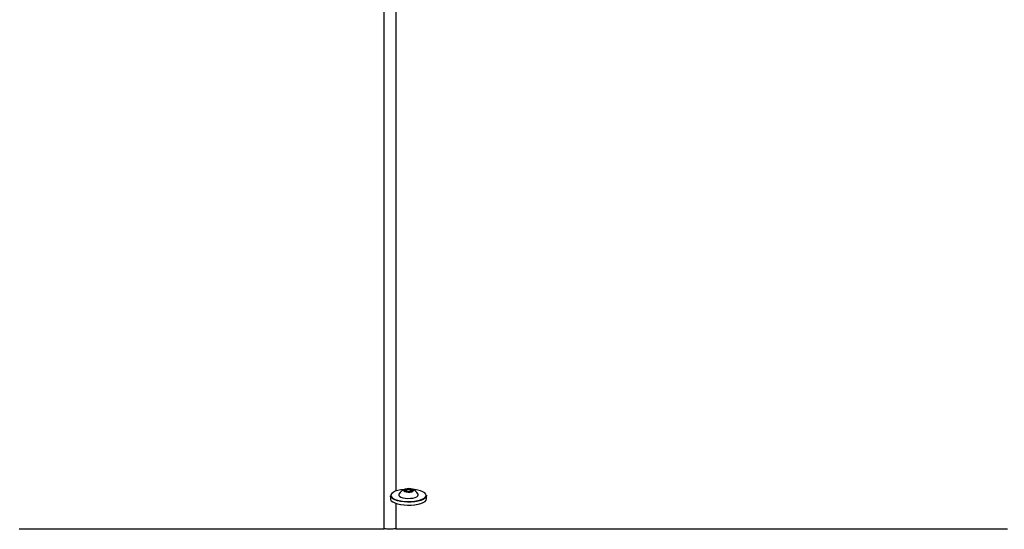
# Model space of a CAD drawing. Header units: millimetres. Extents: x 20 to 26560, y 16 to 17993.
# Tile 8 of 95: x 4862 to 5818, y 6649 to 7144. Entities that reach past the tile are written whole.
import ezdxf

# ---------------------------------------------------------------- set-up
doc = ezdxf.new("R2010")
doc.units = ezdxf.units.MM
doc.layers.add('COMPONENT_GEOMETRY', color=7, linetype='Continuous')
doc.styles.add('SLDTEXTSTYLE0', font='TXT', dxfattribs={"width": 0.75})
doc.dimstyles.new('SLDDIMSTYLE0', dxfattribs={"dimtxt": 150, "dimasz": 6.604, "dimexe": 0, "dimexo": 0.0625, "dimgap": 37.5, "dimtad": 0, "dimtih": 1, "dimtoh": 1, "dimdec": 0, "dimlfac": 0.5, "dimrnd": 1e-09, "dimzin": 12, "dimdsep": 46, "dimtxsty": 'SLDTEXTSTYLE0', "dimsah": 1, "dimcen": 0.09, "dimadec": 0, "dimazin": 3, "dimtfac": 1, "dimtdec": 0, "dimtofl": 0, "dimtmove": 0, "dimatfit": 3, "dimfxl": 1, "dimfrac": 2, "dimtolj": 1, "dimtzin": 12, "dimarcsym": 0})

# ---------------------------------------------------------------- blocks, each defined once
blk = doc.blocks.new('_D_2')
at = {"layer": 'COMPONENT_GEOMETRY', "color": 7, "ltscale": 2}
for p, q in [((9012.3, 8122.33), (943.85, 8122.33)), ((950.2, 8122.33), (950.2, 5128.74)), ((950.2, 1897.03), (950.2, 4890.62)), ((8163.95, 1897.03), (943.85, 1897.03))]:
    blk.add_line(p, q, dxfattribs=at)
for points in [[(950.2, 8122.33), (949.19, 8115.72), (951.22, 8115.72)], [(950.2, 1897.03), (951.22, 1903.63), (949.19, 1903.63)]]:
    blk.add_solid(points, dxfattribs=at)
at = {"layer": 'COMPONENT_GEOMETRY', "color": 7, "ltscale": 2, "insert": (728.54, 5083.98), "char_height": 150, "attachment_point": 1, "style": 'SLDTEXTSTYLE0'}
blk.add_mtext('3113', dxfattribs=at)
blk = doc.blocks.new('_D_4')
at = {"layer": 'COMPONENT_GEOMETRY', "color": 7, "ltscale": 2}
for p, q in [((1221.17, 6646.69), (1221.17, 2855.51)), ((10006.46, 2222.87), (10006.46, 2868.21)), ((1221.17, 2861.86), (5392.15, 2861.86)), ((10006.46, 2861.86), (5835.48, 2861.86))]:
    blk.add_line(p, q, dxfattribs=at)
for points in [[(1221.17, 2861.86), (1227.77, 2860.85), (1227.77, 2862.88)], [(10006.46, 2861.86), (9999.86, 2862.88), (9999.86, 2860.85)]]:
    blk.add_solid(points, dxfattribs=at)
at = {"layer": 'COMPONENT_GEOMETRY', "color": 7, "ltscale": 2, "insert": (5392.15, 2936.16), "char_height": 150, "attachment_point": 1, "style": 'SLDTEXTSTYLE0'}
blk.add_mtext('4393', dxfattribs=at)

msp = doc.modelspace()

# ---------------------------------------------------------------- linework, layer by layer
at = {"color": 7, "linetype": 'Continuous', "lineweight": 25, "ltscale": 2}
for p, q in [((5222.02, 6681.79), (5222.01, 6678.8)), ((5230.02, 6682.57), (5230.02, 6682.16)), ((5236.07, 6687.1), (5238.04, 6688.1)), ((5237.55, 6686), (5236.07, 6687.1)), ((5241, 6685.9), (5237.55, 6686)), ((5238.04, 6688.1), (5241.5, 6688)), ((5238.04, 6685.99), (5238.04, 6688.1)), ((5242.98, 6686.9), (5241, 6685.9)), ((5241.49, 6686.15), (5241.5, 6688)), ((5241.5, 6688), (5242.98, 6686.9)), ((5249.02, 6682.14), (5249.02, 6682.55)), ((5257.01, 6678.75), (5257.02, 6681.75))]:
    msp.add_line(p, q, dxfattribs=at)
at = {"color": 8, "linetype": 'Continuous', "lineweight": 25, "ltscale": 2}
msp.add_line((5227.12, 6674.32), (5227.12, 6649.61), dxfattribs=at)
at = {"color": 8, "linetype": 'Continuous', "lineweight": 25, "ltscale": 2, "flags": 128}
msp.add_lwpolyline([(5215.96, 6649.61), (5216.02, 7470.36), (5216.04, 7577.84), (5216.07, 7685.33), (5216.12, 7792.82), (5216.2, 7900.32), (5216.29, 7952.02)], dxfattribs=at)
at = {"color": 7, "linetype": 'Continuous', "lineweight": 25, "ltscale": 2, "flags": 128}
for points in [[(5239.14, 6685.34), (5240.98, 6685.41), (5242.6, 6685.73), (5243.75, 6686.23), (5244.26, 6686.86), (5244.05, 6687.5), (5243.15, 6688.07), (5241.7, 6688.48), (5239.91, 6688.66), (5238.07, 6688.59), (5236.45, 6688.27), (5235.3, 6687.77), (5234.79, 6687.14), (5235, 6686.5), (5235.9, 6685.93), (5237.35, 6685.52), (5239.14, 6685.34)], [(5256.9, 6682.46), (5257.02, 6681.75), (5256.66, 6680.52), (5255.6, 6679.33), (5253.88, 6678.25), (5251.57, 6677.31), (5248.77, 6676.55), (5245.59, 6676.01), (5242.16, 6675.7), (5238.62, 6675.64), (5235.12, 6675.84), (5231.8, 6676.27), (5228.8, 6676.93), (5226.23, 6677.79), (5224.21, 6678.81), (5222.82, 6679.96), (5222.11, 6681.17), (5222.02, 6681.79)], [(5235.63, 6687.99), (5235.24, 6687.96), (5231.99, 6687.54), (5229.06, 6686.9), (5226.55, 6686.07), (5224.57, 6685.07), (5223.2, 6683.96), (5222.51, 6682.77), (5222.51, 6681.56), (5223.2, 6680.37), (5224.56, 6679.25), (5226.54, 6678.26), (5229.05, 6677.42), (5231.98, 6676.77), (5235.23, 6676.35), (5238.65, 6676.16), (5242.1, 6676.22), (5245.45, 6676.52), (5248.56, 6677.05), (5251.29, 6677.79), (5253.55, 6678.7), (5255.23, 6679.76), (5256.27, 6680.92), (5256.62, 6682.13), (5256.62, 6682.13)], [(5230.19, 6683.2), (5230.13, 6683.07), (5230.09, 6682.16), (5230.75, 6681.28), (5232.07, 6680.5), (5233.93, 6679.87), (5236.22, 6679.44), (5238.74, 6679.24)], [(5238.74, 6679.24), (5241.32, 6679.29), (5243.77, 6679.58), (5245.91, 6680.09), (5247.57, 6680.78), (5248.63, 6681.61), (5249.02, 6682.51), (5248.85, 6683.18)], [(5256.62, 6682.13), (5256.27, 6683.33), (5255.24, 6684.49), (5253.56, 6685.56), (5251.3, 6686.48), (5248.57, 6687.22), (5245.46, 6687.76), (5243.42, 6687.98)], [(5222.01, 6678.8), (5222.1, 6678.18), (5222.81, 6676.96), (5224.21, 6675.82), (5226.23, 6674.79), (5228.8, 6673.94), (5231.8, 6673.28), (5235.12, 6672.84), (5238.62, 6672.65), (5242.16, 6672.71), (5245.59, 6673.01), (5248.77, 6673.56), (5251.57, 6674.31), (5253.87, 6675.25), (5255.59, 6676.34), (5256.65, 6677.52), (5257.01, 6678.75)], [(5255.55, 6676.3), (5255.23, 6676.02), (5253.54, 6674.96), (5251.29, 6674.04), (5248.55, 6673.3), (5245.45, 6672.77), (5242.1, 6672.47), (5238.64, 6672.41), (5235.22, 6672.6), (5231.98, 6673.03), (5229.04, 6673.67), (5226.53, 6674.51), (5224.56, 6675.51), (5223.86, 6676)], [(4861.73, 6649.61), (4877.25, 6649.61), (4885.01, 6649.61), (4900.53, 6649.61), (4908.28, 6649.61), (4923.8, 6649.61), (4931.56, 6649.61), (4947.08, 6649.61), (4954.84, 6649.61), (4962.6, 6649.61), (4978.11, 6649.61), (4985.87, 6649.61), (5001.39, 6649.61), (5009.15, 6649.61), (5024.67, 6649.61), (5032.42, 6649.61), (5047.94, 6649.61), (5055.7, 6649.61), (5063.46, 6649.61), (5078.98, 6649.61), (5086.74, 6649.61), (5102.25, 6649.61), (5110.01, 6649.61), (5125.53, 6649.61), (5133.29, 6649.61), (5148.81, 6649.61), (5156.56, 6649.61), (5164.32, 6649.61), (5179.84, 6649.61), (5187.6, 6649.61), (5201.78, 6649.61), (5215.96, 6649.61)], [(5227.12, 6649.61), (5231, 6649.61), (5246.52, 6649.61), (5254.27, 6649.61), (5269.79, 6649.61), (5277.55, 6649.61), (5293.07, 6649.61), (5300.83, 6649.61), (5308.59, 6649.61), (5324.1, 6649.61), (5331.86, 6649.61), (5347.38, 6649.61), (5355.14, 6649.61), (5370.66, 6649.61), (5378.41, 6649.61), (5386.17, 6649.61), (5401.69, 6649.61), (5409.45, 6649.61), (5424.97, 6649.61), (5432.73, 6649.61), (5448.24, 6649.61), (5456, 6649.61), (5471.52, 6649.61), (5479.28, 6649.61), (5487.04, 6649.61), (5502.55, 6649.61), (5510.31, 6649.61), (5525.83, 6649.61), (5533.59, 6649.61), (5549.11, 6649.61), (5556.87, 6649.61), (5564.62, 6649.61), (5580.14, 6649.61), (5587.9, 6649.61), (5603.42, 6649.61), (5611.18, 6649.61), (5626.69, 6649.61), (5634.45, 6649.61), (5642.21, 6649.61), (5657.73, 6649.61), (5665.49, 6649.61), (5681.01, 6649.61), (5688.76, 6649.61), (5704.28, 6649.61), (5712.04, 6649.61), (5719.8, 6649.61), (5735.32, 6649.61), (5743.08, 6649.61), (5758.59, 6649.61), (5766.35, 6649.61), (5781.87, 6649.61), (5789.63, 6649.61), (5805.15, 6649.61), (5812.9, 6649.61), (5820.66, 6649.61)]]:
    msp.add_lwpolyline(points, dxfattribs=at)
at = {"color": 7, "linetype": 'Continuous', "lineweight": 25, "ltscale": 4}
for start, end in [(107.13195, 151.30194), (28.5613, 72.73129)]:
    msp.add_arc((5239.51, 6678.09), 10.63, start, end, dxfattribs=at)
at = {"color": 8, "linetype": 'Continuous', "lineweight": 25, "ltscale": 2}
for points, knots in [([(5226.78, 7949.76), (5226.82, 7926.77), (5226.93, 7864.67), (5226.97, 7763.5), (5227.02, 7646.24), (5227.05, 7528.99), (5227.06, 7411.73), (5227.1, 7130.82), (5227.11, 6889), (5227.12, 6686.26)], [0, 0, 0, 0, 0.054578, 0.147381, 0.240184, 0.332987, 0.425789, 0.518592, 1, 1, 1, 1]), ([(5627.37, 7952.4), (5695.7, 7915.7), (5848.8, 7833.46), (6086.58, 7705.72), (6340.8, 7569.16), (6595, 7432.6), (7147.04, 7136.03), (7614.33, 6885), (7996.89, 6679.48)], [0, 0, 0, 0, 0.086484, 0.193767, 0.301051, 0.408334, 0.515618, 1, 1, 1, 1])]:
    msp.add_open_spline(points, degree=3, knots=knots, dxfattribs=at)
at = {"color": 7, "linetype": 'Continuous', "lineweight": 25, "ltscale": 2}
for points, knots in [([(5221.54, 6649.23), (5220.23, 6649.37), (5218.36, 6649.58), (5216.51, 6649.6), (5215.96, 6649.61)], [0, 0, 0, 0, 0.700733, 1, 1, 1, 1]), ([(5227.12, 6649.61), (5225.82, 6649.58), (5223.96, 6649.53), (5222.1, 6649.3), (5221.54, 6649.23)], [0, 0, 0, 0, 0.700744, 1, 1, 1, 1])]:
    msp.add_open_spline(points, degree=3, knots=knots, dxfattribs=at)

# ---------------------------------------------------------------- dimensions: what is measured, and where the dimension line sits
at = {"layer": 'COMPONENT_GEOMETRY', "color": 7, "ltscale": 2}
dim = msp.add_linear_dim(base=(950.2, 8122.33), p1=(8166.49, 1897.03), p2=(9014.84, 8122.33), angle=90, dimstyle='SLDDIMSTYLE0', dxfattribs=at)
dim.commit()
dim.dimension.update_dxf_attribs({"geometry": '_D_2', "text_midpoint": (950.2, 5009.68), "dimtype": 160})
dim = msp.add_linear_dim(base=(1221.17, 2861.86), p1=(10006.46, 2220.33), p2=(1221.17, 6649.23), dimstyle='SLDDIMSTYLE0', dxfattribs=at)
dim.commit()
dim.dimension.update_dxf_attribs({"geometry": '_D_4', "text_midpoint": (5613.81, 2861.86), "dimtype": 160})

doc.saveas('drawing.dxf')
